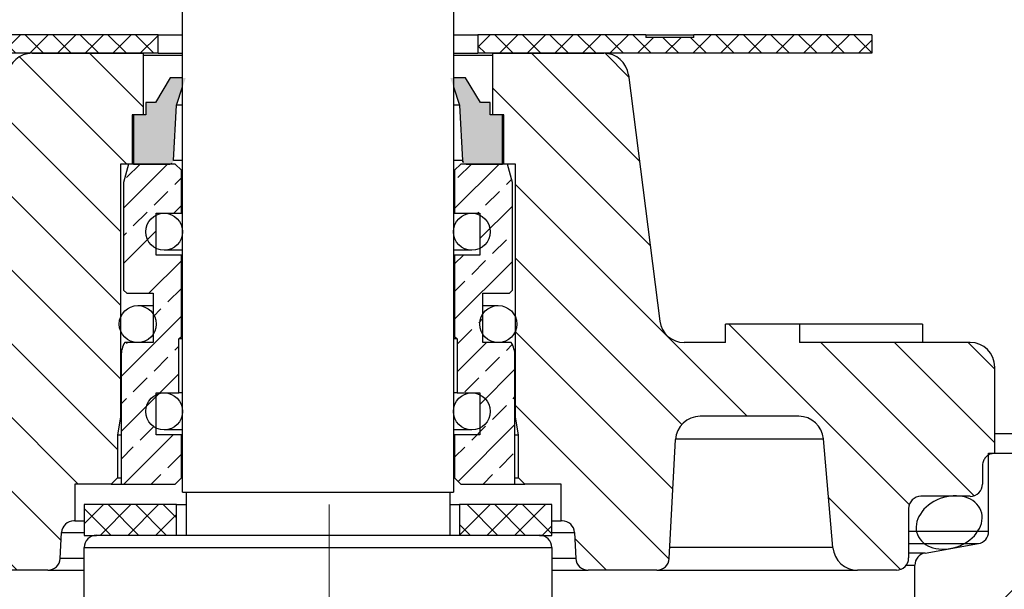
# Model space of a CAD drawing. Extents: x 0 to 7432618, y -40 to 5712028.
# Tile 158 of 165: x 7432601.881 to 7432603.048, y 5711652.52 to 5711653.195. Entities that reach past the tile are written whole.
import ezdxf

# ---------------------------------------------------------------- set-up
doc = ezdxf.new("R2010")
doc.units = 0
doc.header["$MEASUREMENT"] = 0
doc.linetypes.add('CENTER', pattern=[50.8, 31.75, -6.35, 6.35, -6.35])
doc.linetypes.add('SLD-Durchgehend', pattern=[0])
doc.layers.add('OSIE SYMETRII', color=2, linetype='CENTER', lineweight=13)
for name, color, linetype in [('SCHRAFFUR', 1, 'SLD-Durchgehend'), ('SKIZZEN', 1, 'SLD-Durchgehend'), ('TANGENTIALE', 8, 'SLD-Durchgehend')]:
    doc.layers.add(name, color=color, linetype=linetype)
pattern_1 = [(45, (7432600.5584, 5711639.54366), (-0.1309618, 0.1309618), [])]
pattern_2 = [(45, (7432600.558396, 5711639.543656), (-0.01637022, 0.01637022), []), (135, (7432600.558396, 5711639.543656), (-0.01637022, -0.01637022), [])]
pattern_3 = [(45, (7432600.558396, 5711639.543656), (-0.03274044, 0.03274044), []), (45, (7432600.591137, 5711639.543656), (-0.03274044, 0.03274044), [0.02315099, -0.0115755])]
pattern_4 = [(135, (7432600.558396, 5711639.543656), (-0.04365392, -0.04365392), [])]

msp = doc.modelspace()

# ---------------------------------------------------------------- hatches: boundary and pattern name
at = {"layer": 'SCHRAFFUR'}
h = msp.add_hatch(dxfattribs=at)
h.set_pattern_fill('ANSI37', color=256, scale=0.007292, style=0)
h.set_pattern_definition(pattern_2)
h.paths.add_polyline_path([(7432601.7181, 5711653.1774), (7432602.0446, 5711653.1774), (7432602.0446, 5711653.1556), (7432601.578, 5711653.1556), (7432601.578, 5711653.1774), (7432601.6678, 5711653.1774), (7432601.6678, 5711653.1745), (7432601.6752, 5711653.1745), (7432601.6752, 5711653.1774), (7432601.6896, 5711653.1774), (7432601.6896, 5711653.1745), (7432601.7181, 5711653.1745)], flags=0)
h = msp.add_hatch(dxfattribs=at)
h.set_pattern_fill('ANSI37', color=256, scale=0.007292, style=0)
h.set_pattern_definition(pattern_2)
h.paths.add_polyline_path([(7432602.8905, 5711653.1774), (7432602.8905, 5711653.1556), (7432602.4238, 5711653.1556), (7432602.4238, 5711653.1774), (7432602.6226, 5711653.1774), (7432602.6226, 5711653.1745), (7432602.6796, 5711653.1745), (7432602.6796, 5711653.1774)], flags=0)
h = msp.add_hatch(dxfattribs=at)
h.set_pattern_fill('ANSI31', color=256, scale=0.019444, angle=90, style=0)
h.set_pattern_definition(pattern_4)
edge = h.paths.add_edge_path(flags=0)
edge.add_line((7432601.4467, 5711652.6451), (7432601.4467, 5711652.667))
edge.add_spline(control_points=[(7432601.4467, 5711652.667), (7432601.4467, 5711652.6686), (7432601.4465, 5711652.6703), (7432601.4459, 5711652.6718), (7432601.4454, 5711652.6734), (7432601.4446, 5711652.6749), (7432601.4435, 5711652.6761), (7432601.4425, 5711652.6774), (7432601.4413, 5711652.6785), (7432601.4399, 5711652.6794), (7432601.4385, 5711652.6803), (7432601.4369, 5711652.6809), (7432601.4353, 5711652.6812), (7432601.4343, 5711652.6815), (7432601.4332, 5711652.6816), (7432601.4321, 5711652.6816)], knot_values=[0, 0, 0, 0, 0.000336, 0.000336, 0.000336, 0.000672, 0.000672, 0.000672, 0.001008, 0.001008, 0.001008, 0.001344, 0.001344, 0.001344, 0.001562, 0.001562, 0.001562, 0.001562], weights=[1, 1, 1, 1, 1, 1, 1, 1, 1, 1, 1, 1, 1, 1, 1, 1], degree=3, periodic=0)
edge.add_line((7432601.4321, 5711652.6816), (7432601.3228, 5711652.6816))
edge.add_line((7432601.3228, 5711652.6816), (7432601.3228, 5711652.7837))
edge.add_arc((7432601.3519, 5711652.7837), 0.0292, 90, 180, ccw=False)
edge.add_line((7432601.3519, 5711652.8129), (7432601.4332, 5711652.8129))
edge.add_line((7432601.4332, 5711652.8129), (7432601.4332, 5711652.8347))
edge.add_line((7432601.4332, 5711652.8347), (7432601.4503, 5711652.8347))
edge.add_line((7432601.4503, 5711652.8347), (7432601.4503, 5711652.8129))
edge.add_line((7432601.4503, 5711652.8129), (7432601.6504, 5711652.8129))
edge.add_line((7432601.6504, 5711652.8129), (7432601.6504, 5711652.8347))
edge.add_line((7432601.6504, 5711652.8347), (7432601.6643, 5711652.8347))
edge.add_line((7432601.6643, 5711652.8347), (7432601.6643, 5711652.8129))
edge.add_line((7432601.6643, 5711652.8129), (7432601.8002, 5711652.8129))
edge.add_arc((7432601.8002, 5711652.842), 0.0292, 270, 352.725)
edge.add_line((7432601.8292, 5711652.8383), (7432601.8664, 5711653.1301))
edge.add_arc((7432601.8953, 5711653.1264), 0.0292, 90, 172.725, ccw=False)
edge.add_line((7432601.8953, 5711653.1556), (7432602.027, 5711653.1556))
edge.add_line((7432602.027, 5711653.1556), (7432602.0271, 5711653.1529))
edge.add_line((7432602.0271, 5711653.1529), (7432602.0271, 5711653.0826))
edge.add_line((7432602.0271, 5711653.0826), (7432602.014, 5711653.0826))
edge.add_line((7432602.014, 5711653.0826), (7432602.014, 5711653.0243))
edge.add_line((7432602.014, 5711653.0243), (7432602.0002, 5711653.0243))
edge.add_line((7432602.0002, 5711653.0243), (7432602.0002, 5711652.7242))
edge.add_line((7432602.0002, 5711652.7242), (7432601.9965, 5711652.7035))
edge.add_line((7432601.9965, 5711652.7035), (7432601.9965, 5711652.6524))
edge.add_line((7432601.9965, 5711652.6524), (7432601.9892, 5711652.6451))
edge.add_line((7432601.9892, 5711652.6451), (7432601.9462, 5711652.6451))
edge.add_line((7432601.9462, 5711652.6451), (7432601.9462, 5711652.6014))
edge.add_line((7432601.9462, 5711652.6014), (7432601.9449, 5711652.6014))
edge.add_arc((7432601.9449, 5711652.5868), 0.0146, 90, 177)
edge.add_line((7432601.9303, 5711652.5876), (7432601.9287, 5711652.5569))
edge.add_arc((7432601.9141, 5711652.5576), 0.0146, 270, 357, ccw=False)
edge.add_line((7432601.9141, 5711652.5431), (7432601.8327, 5711652.5431))
edge.add_arc((7432601.8327, 5711652.5576), 0.0146, 183.1139, 270, ccw=False)
edge.add_line((7432601.8181, 5711652.5569), (7432601.8105, 5711652.6978))
edge.add_arc((7432601.7814, 5711652.6962), 0.0292, 3.1139, 90)
edge.add_line((7432601.7814, 5711652.7254), (7432601.6644, 5711652.7254))
edge.add_arc((7432601.6644, 5711652.6962), 0.0292, 90, 175)
edge.add_line((7432601.6354, 5711652.6987), (7432601.6241, 5711652.5697))
edge.add_arc((7432601.595, 5711652.5722), 0.0292, 270, 355, ccw=False)
edge.add_line((7432601.595, 5711652.5431), (7432601.5488, 5711652.5431))
edge.add_arc((7432601.5488, 5711652.5576), 0.0146, 180, 270, ccw=False)
edge.add_line((7432601.5342, 5711652.5576), (7432601.5342, 5711652.616))
edge.add_arc((7432601.5196, 5711652.616), 0.0146, 0, 90)
edge.add_line((7432601.5196, 5711652.6306), (7432601.4613, 5711652.6306))
edge.add_arc((7432601.4613, 5711652.6451), 0.0146, 180, 270, ccw=False)
h = msp.add_hatch(dxfattribs=at)
h.set_pattern_fill('ANSI31', color=256, scale=0.019444, angle=90, style=0)
h.set_pattern_definition(pattern_4)
edge = h.paths.add_edge_path(flags=0)
edge.add_spline(control_points=[(7432603.0363, 5711652.6816), (7432603.0352, 5711652.6816), (7432603.0342, 5711652.6815), (7432603.0331, 5711652.6812), (7432603.0315, 5711652.6809), (7432603.03, 5711652.6803), (7432603.0286, 5711652.6794), (7432603.0272, 5711652.6785), (7432603.0259, 5711652.6774), (7432603.0249, 5711652.6761), (7432603.0239, 5711652.6749), (7432603.0231, 5711652.6734), (7432603.0226, 5711652.6718), (7432603.022, 5711652.6703), (7432603.0217, 5711652.6686), (7432603.0217, 5711652.667)], knot_values=[0.000788, 0.000788, 0.000788, 0.000788, 0.001008, 0.001008, 0.001008, 0.001344, 0.001344, 0.001344, 0.001679, 0.001679, 0.001679, 0.002015, 0.002015, 0.002015, 0.002351, 0.002351, 0.002351, 0.002351], weights=[1, 1, 1, 1, 1, 1, 1, 1, 1, 1, 1, 1, 1, 1, 1, 1], degree=3, periodic=0)
edge.add_line((7432603.0217, 5711652.667), (7432603.0217, 5711652.6451))
edge.add_arc((7432603.0071, 5711652.6451), 0.0146, 270, 360, ccw=False)
edge.add_line((7432603.0071, 5711652.6306), (7432602.9488, 5711652.6306))
edge.add_arc((7432602.9488, 5711652.616), 0.0146, 90, 180)
edge.add_line((7432602.9342, 5711652.616), (7432602.9342, 5711652.5576))
edge.add_arc((7432602.9196, 5711652.5576), 0.0146, 270, 360, ccw=False)
edge.add_line((7432602.9196, 5711652.5431), (7432602.8735, 5711652.5431))
edge.add_arc((7432602.8735, 5711652.5722), 0.0292, 185, 270, ccw=False)
edge.add_line((7432602.8444, 5711652.5697), (7432602.8331, 5711652.6987))
edge.add_arc((7432602.8041, 5711652.6962), 0.0292, 5, 90)
edge.add_line((7432602.8041, 5711652.7254), (7432602.6871, 5711652.7254))
edge.add_arc((7432602.6871, 5711652.6962), 0.0292, 90, 176.8861)
edge.add_line((7432602.658, 5711652.6978), (7432602.6503, 5711652.5569))
edge.add_arc((7432602.6358, 5711652.5576), 0.0146, 270, 356.8861, ccw=False)
edge.add_line((7432602.6358, 5711652.5431), (7432602.5543, 5711652.5431))
edge.add_arc((7432602.5543, 5711652.5576), 0.0146, 183, 270, ccw=False)
edge.add_line((7432602.5398, 5711652.5569), (7432602.5381, 5711652.5876))
edge.add_arc((7432602.5236, 5711652.5868), 0.0146, 3, 90)
edge.add_line((7432602.5236, 5711652.6014), (7432602.5223, 5711652.6014))
edge.add_line((7432602.5223, 5711652.6014), (7432602.5223, 5711652.6451))
edge.add_line((7432602.5223, 5711652.6451), (7432602.4792, 5711652.6451))
edge.add_line((7432602.4792, 5711652.6451), (7432602.4719, 5711652.6524))
edge.add_line((7432602.4719, 5711652.6524), (7432602.4719, 5711652.7035))
edge.add_line((7432602.4719, 5711652.7035), (7432602.4683, 5711652.7242))
edge.add_line((7432602.4683, 5711652.7242), (7432602.4683, 5711653.0243))
edge.add_line((7432602.4683, 5711653.0243), (7432602.4544, 5711653.0243))
edge.add_line((7432602.4544, 5711653.0243), (7432602.4544, 5711653.0826))
edge.add_line((7432602.4544, 5711653.0826), (7432602.4413, 5711653.0826))
edge.add_line((7432602.4413, 5711653.0826), (7432602.4413, 5711653.1529))
edge.add_line((7432602.4413, 5711653.1529), (7432602.4415, 5711653.1556))
edge.add_line((7432602.4415, 5711653.1556), (7432602.5731, 5711653.1556))
edge.add_arc((7432602.5731, 5711653.1264), 0.0292, 7.275, 90, ccw=False)
edge.add_line((7432602.6021, 5711653.1301), (7432602.6393, 5711652.8383))
edge.add_arc((7432602.6682, 5711652.842), 0.0292, 187.275, 270)
edge.add_line((7432602.6682, 5711652.8129), (7432602.7173, 5711652.8129))
edge.add_line((7432602.7173, 5711652.8129), (7432602.7173, 5711652.8347))
edge.add_line((7432602.7173, 5711652.8347), (7432602.8047, 5711652.8347))
edge.add_line((7432602.8047, 5711652.8347), (7432602.8047, 5711652.8129))
edge.add_line((7432602.8047, 5711652.8129), (7432603.0071, 5711652.8129))
edge.add_arc((7432603.0071, 5711652.7837), 0.0292, 0, 90, ccw=False)
edge.add_line((7432603.0363, 5711652.7837), (7432603.0363, 5711652.6816))
h = msp.add_hatch(color=256, dxfattribs=at)
edge = h.paths.add_edge_path(flags=0)
edge.add_line((7432602.0155, 5711653.0243), (7432602.0155, 5711653.0826))
edge.add_line((7432602.0155, 5711653.0826), (7432602.0301, 5711653.0826))
edge.add_line((7432602.0301, 5711653.0826), (7432602.0301, 5711653.0972))
edge.add_line((7432602.0301, 5711653.0972), (7432602.0417, 5711653.0972))
edge.add_line((7432602.0417, 5711653.0972), (7432602.0592, 5711653.1264))
edge.add_line((7432602.0592, 5711653.1264), (7432602.0775, 5711653.1264))
edge.add_line((7432602.0775, 5711653.1264), (7432602.0665, 5711653.0943))
edge.add_line((7432602.0665, 5711653.0943), (7432602.0631, 5711653.0285))
edge.add_arc((7432602.0587, 5711653.0287), 0.00437, 270, 357.0185, ccw=False)
edge.add_line((7432602.0587, 5711653.0243), (7432602.0155, 5711653.0243))
h = msp.add_hatch(color=256, dxfattribs=at)
edge = h.paths.add_edge_path(flags=0)
edge.add_line((7432602.453, 5711653.0826), (7432602.453, 5711653.0243))
edge.add_line((7432602.453, 5711653.0243), (7432602.4097, 5711653.0243))
edge.add_arc((7432602.4097, 5711653.0287), 0.00437, 182.9815, 270, ccw=False)
edge.add_line((7432602.4054, 5711653.0285), (7432602.4019, 5711653.0943))
edge.add_line((7432602.4019, 5711653.0943), (7432602.391, 5711653.1264))
edge.add_line((7432602.391, 5711653.1264), (7432602.4092, 5711653.1264))
edge.add_line((7432602.4092, 5711653.1264), (7432602.4267, 5711653.0972))
edge.add_line((7432602.4267, 5711653.0972), (7432602.4384, 5711653.0972))
edge.add_line((7432602.4384, 5711653.0972), (7432602.4384, 5711653.0826))
edge.add_line((7432602.4384, 5711653.0826), (7432602.453, 5711653.0826))
h = msp.add_hatch(dxfattribs=at)
h.set_pattern_fill('ANSI33', color=256, scale=0.007292, style=0)
h.set_pattern_definition(pattern_3)
edge = h.paths.add_edge_path(flags=0)
edge.add_line((7432602.0038, 5711652.8748), (7432602.0038, 5711653.0025))
edge.add_line((7432602.0038, 5711653.0025), (7432602.0096, 5711653.0243))
edge.add_line((7432602.0096, 5711653.0243), (7432602.0651, 5711653.0243))
edge.add_line((7432602.0651, 5711653.0243), (7432602.0724, 5711653.017))
edge.add_line((7432602.0724, 5711653.017), (7432602.0724, 5711652.966))
edge.add_line((7432602.0724, 5711652.966), (7432602.0425, 5711652.966))
edge.add_line((7432602.0425, 5711652.966), (7432602.0425, 5711652.9164))
edge.add_line((7432602.0425, 5711652.9164), (7432602.0724, 5711652.9164))
edge.add_line((7432602.0724, 5711652.9164), (7432602.0724, 5711652.8201))
edge.add_line((7432602.0724, 5711652.8201), (7432602.0694, 5711652.8172))
edge.add_line((7432602.0694, 5711652.8172), (7432602.0694, 5711652.7531))
edge.add_line((7432602.0694, 5711652.7531), (7432602.0425, 5711652.7531))
edge.add_line((7432602.0425, 5711652.7531), (7432602.0425, 5711652.7035))
edge.add_line((7432602.0425, 5711652.7035), (7432602.0724, 5711652.7035))
edge.add_line((7432602.0724, 5711652.7035), (7432602.0724, 5711652.6524))
edge.add_line((7432602.0724, 5711652.6524), (7432602.0651, 5711652.6451))
edge.add_line((7432602.0651, 5711652.6451), (7432602.0009, 5711652.6451))
edge.add_line((7432602.0009, 5711652.6451), (7432602.0009, 5711652.7975))
edge.add_arc((7432602.0301, 5711652.7975), 0.0292, 148.2117, 180, ccw=False)
edge.add_line((7432602.0053, 5711652.8129), (7432602.0388, 5711652.8129))
edge.add_line((7432602.0388, 5711652.8129), (7432602.0388, 5711652.8712))
edge.add_line((7432602.0388, 5711652.8712), (7432602.0075, 5711652.8712))
edge.add_line((7432602.0075, 5711652.8712), (7432602.0038, 5711652.8748))
h = msp.add_hatch(dxfattribs=at)
h.set_pattern_fill('ANSI33', color=256, scale=0.007292, style=0)
h.set_pattern_definition(pattern_3)
edge = h.paths.add_edge_path(flags=0)
edge.add_line((7432602.4646, 5711653.0025), (7432602.4646, 5711652.8748))
edge.add_line((7432602.4646, 5711652.8748), (7432602.461, 5711652.8712))
edge.add_line((7432602.461, 5711652.8712), (7432602.4296, 5711652.8712))
edge.add_line((7432602.4296, 5711652.8712), (7432602.4296, 5711652.8129))
edge.add_line((7432602.4296, 5711652.8129), (7432602.4632, 5711652.8129))
edge.add_arc((7432602.4384, 5711652.7975), 0.0292, 0, 31.7883, ccw=False)
edge.add_line((7432602.4676, 5711652.7975), (7432602.4676, 5711652.6451))
edge.add_line((7432602.4676, 5711652.6451), (7432602.4034, 5711652.6451))
edge.add_line((7432602.4034, 5711652.6451), (7432602.3961, 5711652.6524))
edge.add_line((7432602.3961, 5711652.6524), (7432602.3961, 5711652.7035))
edge.add_line((7432602.3961, 5711652.7035), (7432602.426, 5711652.7035))
edge.add_line((7432602.426, 5711652.7035), (7432602.426, 5711652.7531))
edge.add_line((7432602.426, 5711652.7531), (7432602.399, 5711652.7531))
edge.add_line((7432602.399, 5711652.7531), (7432602.399, 5711652.8172))
edge.add_line((7432602.399, 5711652.8172), (7432602.3961, 5711652.8201))
edge.add_line((7432602.3961, 5711652.8201), (7432602.3961, 5711652.9164))
edge.add_line((7432602.3961, 5711652.9164), (7432602.426, 5711652.9164))
edge.add_line((7432602.426, 5711652.9164), (7432602.426, 5711652.966))
edge.add_line((7432602.426, 5711652.966), (7432602.3961, 5711652.966))
edge.add_line((7432602.3961, 5711652.966), (7432602.3961, 5711653.017))
edge.add_line((7432602.3961, 5711653.017), (7432602.4034, 5711653.0243))
edge.add_line((7432602.4034, 5711653.0243), (7432602.4588, 5711653.0243))
edge.add_line((7432602.4588, 5711653.0243), (7432602.4646, 5711653.0025))
h = msp.add_hatch(dxfattribs=at)
h.set_pattern_fill('ANSI31', color=256, scale=0.058333, style=0)
h.set_pattern_definition(pattern_1)
edge = h.paths.add_edge_path(flags=0)
edge.add_line((7432603.2696, 5711652.6816), (7432603.2696, 5711652.5888))
edge.add_arc((7432603.2842, 5711652.5888), 0.0146, 180, 260)
edge.add_line((7432603.2817, 5711652.5745), (7432603.3487, 5711652.5627))
edge.add_arc((7432603.3462, 5711652.5483), 0.0146, 0, 80, ccw=False)
edge.add_line((7432603.3608, 5711652.5483), (7432603.3608, 5711652.4824))
edge.add_arc((7432603.3754, 5711652.4824), 0.0146, 180, 260)
edge.add_line((7432603.3728, 5711652.468), (7432603.4618, 5711652.4523))
edge.add_arc((7432603.4592, 5711652.438), 0.0146, 0, 80, ccw=False)
edge.add_line((7432603.4738, 5711652.438), (7432603.4738, 5711652.4337))
edge.add_arc((7432603.4009, 5711652.4337), 0.0729, 270, 360, ccw=False)
edge.add_line((7432603.4009, 5711652.3608), (7432603.1394, 5711652.3608))
edge.add_arc((7432603.1394, 5711652.2879), 0.0729, 90, 135)
edge.add_line((7432603.0879, 5711652.3394), (7432603.0139, 5711652.2655))
edge.add_arc((7432602.9624, 5711652.317), 0.0729, 270, 315, ccw=False)
edge.add_line((7432602.9624, 5711652.2441), (7432602.8832, 5711652.2441))
edge.add_arc((7432602.8832, 5711652.2879), 0.0437, 180, 270, ccw=False)
edge.add_line((7432602.8394, 5711652.2879), (7432602.8394, 5711652.3159))
edge.add_arc((7432602.854, 5711652.3159), 0.0146, 100, 180, ccw=False)
edge.add_line((7432602.8515, 5711652.3303), (7432602.9295, 5711652.3441))
edge.add_arc((7432602.9269, 5711652.3584), 0.0146, 280, 360)
edge.add_line((7432602.9415, 5711652.3584), (7432602.9415, 5711652.5489))
edge.add_arc((7432602.9561, 5711652.5489), 0.0146, 100, 180, ccw=False)
edge.add_line((7432602.9536, 5711652.5633), (7432603.017, 5711652.5745))
edge.add_arc((7432603.0144, 5711652.5888), 0.0146, 280, 360)
edge.add_line((7432603.029, 5711652.5888), (7432603.029, 5711652.6816))
edge.add_line((7432603.029, 5711652.6816), (7432603.2696, 5711652.6816))
h = msp.add_hatch(dxfattribs=at)
h.set_pattern_fill('ANSI31', color=256, scale=0.058333, style=0)
h.set_pattern_definition(pattern_1)
edge = h.paths.add_edge_path(flags=0)
edge.add_line((7432604.6988, 5711652.5888), (7432604.6988, 5711652.6816))
edge.add_line((7432604.6988, 5711652.6816), (7432604.8009, 5711652.6816))
edge.add_line((7432604.8009, 5711652.6816), (7432604.8009, 5711652.566))
edge.add_arc((7432604.728, 5711652.566), 0.0729, 315, 360, ccw=False)
edge.add_line((7432604.7795, 5711652.5144), (7432604.6035, 5711652.3384))
edge.add_arc((7432604.6551, 5711652.2868), 0.0729, 135, 180)
edge.add_line((7432604.5821, 5711652.2868), (7432604.5821, 5711652.2441))
edge.add_arc((7432602.089, 5711652.2441), 2.4932, 310.3591, 360, ccw=False)
edge.add_line((7432603.7035, 5711650.3443), (7432603.7035, 5711650.3443))
edge.add_arc((7432605.0634, 5711648.7441), 2.1, 130.3591, 180)
edge.add_line((7432602.9634, 5711648.7441), (7432602.9634, 5711646.9952))
edge.add_arc((7432604.728, 5711646.9952), 1.7646, 180, 206.2916)
edge.add_arc((7432602.453, 5711645.8712), 0.7729, 0, 26.2916, ccw=False)
edge.add_line((7432603.2259, 5711645.8712), (7432603.2259, 5711645.7678))
edge.add_arc((7432602.7009, 5711645.7678), 0.525, 314.9009, 360, ccw=False)
edge.add_arc((7432603.2259, 5711645.241), 0.2187, 134.9009, 180)
edge.add_line((7432603.0071, 5711645.241), (7432603.0071, 5711644.9279))
edge.add_arc((7432603.153, 5711644.9279), 0.1458, 180, 195)
edge.add_line((7432603.0121, 5711644.8902), (7432603.1021, 5711644.5544))
edge.add_arc((7432603.1725, 5711644.5733), 0.0729, 195, 270)
edge.add_line((7432603.1725, 5711644.5004), (7432603.5176, 5711644.5004))
edge.add_arc((7432603.5176, 5711644.4712), 0.0292, 0, 90, ccw=False)
edge.add_line((7432603.5467, 5711644.4712), (7432603.5467, 5711644.2962))
edge.add_arc((7432603.5176, 5711644.2962), 0.0292, 270, 360, ccw=False)
edge.add_line((7432603.5176, 5711644.267), (7432603.2769, 5711644.267))
edge.add_line((7432603.2769, 5711644.267), (7432603.2517, 5711644.2233))
edge.add_line((7432603.2517, 5711644.2233), (7432602.9124, 5711644.2233))
edge.add_line((7432602.9124, 5711644.2233), (7432602.9124, 5711644.445))
edge.add_line((7432602.9124, 5711644.445), (7432602.9014, 5711644.4858))
edge.add_line((7432602.9014, 5711644.4858), (7432602.9014, 5711644.5484))
edge.add_line((7432602.9014, 5711644.5484), (7432602.9269, 5711644.5577))
edge.add_line((7432602.9269, 5711644.5577), (7432602.9153, 5711644.5897))
edge.add_arc((7432602.9051, 5711644.617), 0.0292, 290.4816, 360)
edge.add_line((7432602.9342, 5711644.617), (7432602.9342, 5711644.8212))
edge.add_arc((7432602.9051, 5711644.8212), 0.0292, 0, 87.3436)
edge.add_line((7432602.9064, 5711644.8503), (7432602.8905, 5711644.8941))
edge.add_line((7432602.8905, 5711644.8941), (7432602.8905, 5711645.266))
edge.add_line((7432602.8905, 5711645.266), (7432602.8776, 5711645.266))
edge.add_line((7432602.8776, 5711645.266), (7432602.8723, 5711645.2806))
edge.add_line((7432602.8723, 5711645.2806), (7432602.8723, 5711645.3608))
edge.add_line((7432602.8723, 5711645.3608), (7432602.8431, 5711645.3608))
edge.add_line((7432602.8431, 5711645.3608), (7432602.8431, 5711645.3831))
edge.add_arc((7432602.8577, 5711645.3831), 0.0146, 90, 180, ccw=False)
edge.add_line((7432602.8577, 5711645.3977), (7432602.9121, 5711645.3977))
edge.add_arc((7432602.9121, 5711645.4706), 0.0729, 270, 305.4041)
edge.add_arc((7432602.7009, 5711645.7678), 0.4375, 305.4041, 360)
edge.add_line((7432603.1384, 5711645.7678), (7432603.1384, 5711645.8712))
edge.add_arc((7432602.453, 5711645.8712), 0.6854, 0, 26.2916)
edge.add_arc((7432604.728, 5711646.9952), 1.8521, 180, 206.2916, ccw=False)
edge.add_line((7432602.8759, 5711646.9952), (7432602.8759, 5711648.7441))
edge.add_arc((7432605.0634, 5711648.7441), 2.1875, 130.3591, 180, ccw=False)
edge.add_line((7432603.6468, 5711650.411), (7432603.6468, 5711650.411))
edge.add_arc((7432602.089, 5711652.2441), 2.4057, 310.3591, 360)
edge.add_line((7432604.4946, 5711652.2441), (7432604.4946, 5711652.438))
edge.add_arc((7432604.5092, 5711652.438), 0.0146, 100, 180, ccw=False)
edge.add_line((7432604.5067, 5711652.4523), (7432604.5956, 5711652.468))
edge.add_arc((7432604.5931, 5711652.4824), 0.0146, 280, 360)
edge.add_line((7432604.6077, 5711652.4824), (7432604.6077, 5711652.5483))
edge.add_arc((7432604.6222, 5711652.5483), 0.0146, 100, 180, ccw=False)
edge.add_line((7432604.6197, 5711652.5627), (7432604.6868, 5711652.5745))
edge.add_arc((7432604.6842, 5711652.5888), 0.0146, 280, 360)
h = msp.add_hatch(dxfattribs=at)
h.set_pattern_fill('ANSI37', color=256, scale=0.007292, style=0)
h.set_pattern_definition(pattern_2)
h.paths.add_polyline_path([(7432602.0665, 5711652.6207), (7432602.0665, 5711652.5842), (7432601.9571, 5711652.5842), (7432601.9571, 5711652.6207)], flags=0)
h = msp.add_hatch(dxfattribs=at)
h.set_pattern_fill('ANSI37', color=256, scale=0.007292, style=0)
h.set_pattern_definition(pattern_2)
h.paths.add_polyline_path([(7432602.4019, 5711652.5842), (7432602.4019, 5711652.6207), (7432602.5113, 5711652.6207), (7432602.5113, 5711652.5842)], flags=0)

# ---------------------------------------------------------------- linework, layer by layer
for p, q in [((7432602.0738, 5711652.6353), (7432602.0738, 5711653.2134)), ((7432602.3946, 5711653.2134), (7432602.3946, 5711652.6353)), ((7432602.0446, 5711653.1774), (7432601.7181, 5711653.1774)), ((7432602.0446, 5711653.1556), (7432602.0446, 5711653.1774)), ((7432602.0446, 5711653.1774), (7432602.0738, 5711653.1774)), ((7432602.3946, 5711653.1774), (7432602.4238, 5711653.1774)), ((7432602.4238, 5711653.1774), (7432602.4238, 5711653.1556)), ((7432602.6226, 5711653.1774), (7432602.4238, 5711653.1774)), ((7432602.6226, 5711653.1774), (7432602.6226, 5711653.1745)), ((7432602.6226, 5711653.1774), (7432602.6796, 5711653.1774)), ((7432602.6796, 5711653.1745), (7432602.6796, 5711653.1774)), ((7432602.8905, 5711653.1774), (7432602.6796, 5711653.1774)), ((7432602.8905, 5711653.1774), (7432602.8905, 5711653.1556)), ((7432602.6796, 5711653.1745), (7432602.6226, 5711653.1745)), ((7432602.0446, 5711653.1556), (7432601.578, 5711653.1556)), ((7432601.8953, 5711653.1556), (7432602.027, 5711653.1556)), ((7432602.027, 5711653.1556), (7432602.0271, 5711653.1529)), ((7432602.0446, 5711653.1556), (7432602.0738, 5711653.1556)), ((7432602.3946, 5711653.1556), (7432602.4238, 5711653.1556)), ((7432602.8905, 5711653.1556), (7432602.4238, 5711653.1556)), ((7432602.4413, 5711653.1529), (7432602.4415, 5711653.1556)), ((7432602.4415, 5711653.1556), (7432602.5731, 5711653.1556)), ((7432602.0271, 5711653.1529), (7432602.0271, 5711653.0826)), ((7432602.0738, 5711653.1529), (7432602.0271, 5711653.1529)), ((7432602.4413, 5711653.1529), (7432602.3946, 5711653.1529)), ((7432602.4413, 5711653.0826), (7432602.4413, 5711653.1529)), ((7432602.6021, 5711653.1301), (7432602.6393, 5711652.8383)), ((7432602.0592, 5711653.1264), (7432602.0417, 5711653.0972)), ((7432602.0738, 5711653.1264), (7432602.0592, 5711653.1264)), ((7432602.4092, 5711653.1264), (7432602.3946, 5711653.1264)), ((7432602.4267, 5711653.0972), (7432602.4092, 5711653.1264)), ((7432602.0665, 5711653.0943), (7432602.0738, 5711653.1157)), ((7432602.3946, 5711653.1157), (7432602.4019, 5711653.0943)), ((7432602.0417, 5711653.0972), (7432602.0301, 5711653.0972)), ((7432602.0301, 5711653.0972), (7432602.0301, 5711653.0826)), ((7432602.4384, 5711653.0972), (7432602.4267, 5711653.0972)), ((7432602.4384, 5711653.0826), (7432602.4384, 5711653.0972)), ((7432602.0631, 5711653.0285), (7432602.0665, 5711653.0943)), ((7432602.0738, 5711653.0943), (7432602.0665, 5711653.0943)), ((7432602.4019, 5711653.0943), (7432602.3946, 5711653.0943)), ((7432602.4019, 5711653.0943), (7432602.4054, 5711653.0285)), ((7432602.014, 5711653.0826), (7432602.014, 5711653.0243)), ((7432602.0271, 5711653.0826), (7432602.014, 5711653.0826)), ((7432602.0301, 5711653.0826), (7432602.0155, 5711653.0826)), ((7432602.0155, 5711653.0826), (7432602.0155, 5711653.0243)), ((7432602.453, 5711653.0826), (7432602.4384, 5711653.0826)), ((7432602.4544, 5711653.0826), (7432602.4413, 5711653.0826)), ((7432602.453, 5711653.0243), (7432602.453, 5711653.0826)), ((7432602.4544, 5711653.0243), (7432602.4544, 5711653.0826)), ((7432602.0002, 5711653.0243), (7432602.0002, 5711652.7242)), ((7432602.014, 5711653.0243), (7432602.0002, 5711653.0243)), ((7432602.0096, 5711653.0243), (7432602.0038, 5711653.0025)), ((7432602.0651, 5711653.0243), (7432602.0096, 5711653.0243)), ((7432602.0155, 5711653.0243), (7432602.0587, 5711653.0243)), ((7432602.0724, 5711653.017), (7432602.0651, 5711653.0243)), ((7432602.0724, 5711652.966), (7432602.0724, 5711653.017)), ((7432602.0724, 5711653.017), (7432602.0738, 5711653.017)), ((7432602.3946, 5711653.017), (7432602.3961, 5711653.017)), ((7432602.4034, 5711653.0243), (7432602.3961, 5711653.017)), ((7432602.3961, 5711653.017), (7432602.3961, 5711652.966)), ((7432602.4588, 5711653.0243), (7432602.4034, 5711653.0243)), ((7432602.4097, 5711653.0243), (7432602.453, 5711653.0243)), ((7432602.4683, 5711653.0243), (7432602.4544, 5711653.0243)), ((7432602.4646, 5711653.0025), (7432602.4588, 5711653.0243)), ((7432602.4683, 5711652.7242), (7432602.4683, 5711653.0243)), ((7432602.0038, 5711653.0025), (7432602.0038, 5711652.8748)), ((7432602.4646, 5711652.8748), (7432602.4646, 5711653.0025)), ((7432602.0425, 5711652.9164), (7432602.0425, 5711652.966)), ((7432602.0425, 5711652.966), (7432602.0724, 5711652.966)), ((7432602.0738, 5711652.966), (7432602.0724, 5711652.966)), ((7432602.3961, 5711652.966), (7432602.3946, 5711652.966)), ((7432602.3961, 5711652.966), (7432602.426, 5711652.966)), ((7432602.426, 5711652.966), (7432602.426, 5711652.9164)), ((7432602.0738, 5711652.9222), (7432602.0519, 5711652.9222)), ((7432602.4165, 5711652.9222), (7432602.3946, 5711652.9222)), ((7432602.0724, 5711652.9164), (7432602.0425, 5711652.9164)), ((7432602.0724, 5711652.8201), (7432602.0724, 5711652.9164)), ((7432602.0738, 5711652.9164), (7432602.0724, 5711652.9164)), ((7432602.3961, 5711652.9164), (7432602.3946, 5711652.9164)), ((7432602.426, 5711652.9164), (7432602.3961, 5711652.9164)), ((7432602.3961, 5711652.9164), (7432602.3961, 5711652.8201)), ((7432602.0038, 5711652.8748), (7432602.0075, 5711652.8712)), ((7432602.461, 5711652.8712), (7432602.4646, 5711652.8748)), ((7432602.0075, 5711652.8712), (7432602.0388, 5711652.8712)), ((7432602.0388, 5711652.8712), (7432602.0388, 5711652.8129)), ((7432602.4296, 5711652.8129), (7432602.4296, 5711652.8712)), ((7432602.4296, 5711652.8712), (7432602.461, 5711652.8712)), ((7432602.0206, 5711652.8566), (7432602.0388, 5711652.8566)), ((7432602.4296, 5711652.8566), (7432602.4479, 5711652.8566)), ((7432602.8047, 5711652.8347), (7432602.7173, 5711652.8347)), ((7432602.7173, 5711652.8129), (7432602.7173, 5711652.8347)), ((7432602.8047, 5711652.8347), (7432602.8047, 5711652.8129)), ((7432602.9506, 5711652.8347), (7432602.8047, 5711652.8347)), ((7432602.9506, 5711652.8347), (7432602.9506, 5711652.8129)), ((7432602.0694, 5711652.8172), (7432602.0724, 5711652.8201)), ((7432602.0694, 5711652.7531), (7432602.0694, 5711652.8172)), ((7432602.0738, 5711652.8172), (7432602.0694, 5711652.8172)), ((7432602.0738, 5711652.8201), (7432602.0724, 5711652.8201)), ((7432602.3961, 5711652.8201), (7432602.3946, 5711652.8201)), ((7432602.399, 5711652.8172), (7432602.3946, 5711652.8172)), ((7432602.3961, 5711652.8201), (7432602.399, 5711652.8172)), ((7432602.399, 5711652.8172), (7432602.399, 5711652.7531)), ((7432602.0388, 5711652.8129), (7432602.0053, 5711652.8129)), ((7432602.4632, 5711652.8129), (7432602.4296, 5711652.8129)), ((7432602.7173, 5711652.8129), (7432602.6682, 5711652.8129)), ((7432603.0071, 5711652.8129), (7432602.8047, 5711652.8129)), ((7432602.0009, 5711652.7975), (7432602.0009, 5711652.6451)), ((7432602.4676, 5711652.6451), (7432602.4676, 5711652.7975)), ((7432603.0363, 5711652.6816), (7432603.0363, 5711652.7837)), ((7432602.0425, 5711652.7035), (7432602.0425, 5711652.7531)), ((7432602.0425, 5711652.7531), (7432602.0694, 5711652.7531)), ((7432602.0738, 5711652.7531), (7432602.0694, 5711652.7531)), ((7432602.399, 5711652.7531), (7432602.3946, 5711652.7531)), ((7432602.399, 5711652.7531), (7432602.426, 5711652.7531)), ((7432602.426, 5711652.7531), (7432602.426, 5711652.7035)), ((7432602.0002, 5711652.7242), (7432601.9965, 5711652.7035)), ((7432602.0002, 5711652.7242), (7432602.0009, 5711652.7242)), ((7432602.4676, 5711652.7242), (7432602.4683, 5711652.7242)), ((7432602.4719, 5711652.7035), (7432602.4683, 5711652.7242)), ((7432602.8041, 5711652.7254), (7432602.6871, 5711652.7254)), ((7432601.9965, 5711652.7035), (7432601.9965, 5711652.6524)), ((7432601.9965, 5711652.7035), (7432602.0009, 5711652.7035)), ((7432602.0724, 5711652.7035), (7432602.0425, 5711652.7035)), ((7432602.0738, 5711652.7093), (7432602.0519, 5711652.7093)), ((7432602.0724, 5711652.6524), (7432602.0724, 5711652.7035)), ((7432602.0738, 5711652.7035), (7432602.0724, 5711652.7035)), ((7432602.4165, 5711652.7093), (7432602.3946, 5711652.7093)), ((7432602.3961, 5711652.7035), (7432602.3946, 5711652.7035)), ((7432602.426, 5711652.7035), (7432602.3961, 5711652.7035)), ((7432602.3961, 5711652.7035), (7432602.3961, 5711652.6524)), ((7432602.4676, 5711652.7035), (7432602.4719, 5711652.7035)), ((7432602.4719, 5711652.6524), (7432602.4719, 5711652.7035)), ((7432602.8444, 5711652.5697), (7432602.8331, 5711652.6987)), ((7432603.0363, 5711652.7051), (7432603.1704, 5711652.7048)), ((7432602.6503, 5711652.5569), (7432602.658, 5711652.6978)), ((7432603.029, 5711652.5888), (7432603.029, 5711652.6816)), ((7432603.029, 5711652.6816), (7432603.2696, 5711652.6816)), ((7432603.0217, 5711652.667), (7432603.0217, 5711652.6451)), ((7432601.9965, 5711652.6524), (7432601.9892, 5711652.6451)), ((7432601.9965, 5711652.6524), (7432602.0009, 5711652.6524)), ((7432602.0651, 5711652.6451), (7432602.0724, 5711652.6524)), ((7432602.0738, 5711652.6524), (7432602.0724, 5711652.6524)), ((7432602.3961, 5711652.6524), (7432602.3946, 5711652.6524)), ((7432602.3961, 5711652.6524), (7432602.4034, 5711652.6451)), ((7432602.4676, 5711652.6524), (7432602.4719, 5711652.6524)), ((7432602.4792, 5711652.6451), (7432602.4719, 5711652.6524)), ((7432601.9462, 5711652.6451), (7432601.9462, 5711652.6014)), ((7432601.9892, 5711652.6451), (7432601.9462, 5711652.6451)), ((7432601.9892, 5711652.6451), (7432602.0009, 5711652.6451)), ((7432602.0009, 5711652.6451), (7432602.0651, 5711652.6451)), ((7432602.4034, 5711652.6451), (7432602.4676, 5711652.6451)), ((7432602.4676, 5711652.6451), (7432602.4792, 5711652.6451)), ((7432602.5223, 5711652.6451), (7432602.4792, 5711652.6451)), ((7432602.5223, 5711652.6014), (7432602.5223, 5711652.6451)), ((7432602.0738, 5711652.6353), (7432602.3946, 5711652.6353)), ((7432602.0782, 5711652.5842), (7432602.0782, 5711652.6353)), ((7432602.3903, 5711652.6353), (7432602.3903, 5711652.5842)), ((7432603.0071, 5711652.6306), (7432602.9488, 5711652.6306)), ((7432601.9571, 5711652.6207), (7432601.9571, 5711652.5842)), ((7432602.0665, 5711652.6207), (7432601.9571, 5711652.6207)), ((7432602.0665, 5711652.5842), (7432602.0665, 5711652.6207)), ((7432602.0665, 5711652.6207), (7432602.0782, 5711652.6207)), ((7432602.3903, 5711652.6207), (7432602.4019, 5711652.6207)), ((7432602.4019, 5711652.6207), (7432602.4019, 5711652.5842)), ((7432602.5113, 5711652.6207), (7432602.4019, 5711652.6207)), ((7432602.5113, 5711652.5842), (7432602.5113, 5711652.6207)), ((7432602.9342, 5711652.616), (7432602.9342, 5711652.5576)), ((7432601.9462, 5711652.6014), (7432601.9449, 5711652.6014)), ((7432601.9462, 5711652.6014), (7432601.9571, 5711652.6014)), ((7432602.5113, 5711652.6014), (7432602.5223, 5711652.6014)), ((7432602.5236, 5711652.6014), (7432602.5223, 5711652.6014)), ((7432601.9287, 5711652.5569), (7432601.9303, 5711652.5876)), ((7432601.9571, 5711652.5842), (7432601.9717, 5711652.5842)), ((7432602.4967, 5711652.5842), (7432601.9717, 5711652.5842)), ((7432602.4967, 5711652.5842), (7432602.5113, 5711652.5842)), ((7432602.5381, 5711652.5876), (7432602.5398, 5711652.5569)), ((7432601.9571, 5711652.4822), (7432601.9571, 5711652.5697)), ((7432602.5113, 5711652.5697), (7432602.5113, 5711652.4822)), ((7432602.9342, 5711652.5745), (7432603.017, 5711652.5745)), ((7432602.9536, 5711652.5633), (7432603.017, 5711652.5745)), ((7432602.9415, 5711652.3584), (7432602.9415, 5711652.5489)), ((7432601.9141, 5711652.5431), (7432601.8327, 5711652.5431)), ((7432601.9141, 5711652.5431), (7432601.9571, 5711652.5431)), ((7432602.5113, 5711652.5431), (7432602.5543, 5711652.5431)), ((7432602.6358, 5711652.5431), (7432602.5543, 5711652.5431)), ((7432602.6358, 5711652.5431), (7432602.8735, 5711652.5431)), ((7432602.9196, 5711652.5431), (7432602.8735, 5711652.5431))]:
    msp.add_line(p, q)
for centre in [(7432602.0519, 5711652.9441), (7432602.4165, 5711652.9441), (7432602.0206, 5711652.8347), (7432602.4479, 5711652.8347), (7432602.0519, 5711652.7312), (7432602.4165, 5711652.7312)]:
    msp.add_circle(centre, 0.0219)
for centre, radius, start, end in [((7432601.8953, 5711653.1264), 0.0292, 90, 172.725), ((7432602.5731, 5711653.1264), 0.0292, 7.275, 90), ((7432602.0587, 5711653.0287), 0.00437, 270, 357.0185), ((7432602.4097, 5711653.0287), 0.00437, 182.9815, 270), ((7432602.6682, 5711652.842), 0.0292, 187.275, 270), ((7432602.0301, 5711652.7975), 0.0292, 148.2117, 180), ((7432602.4384, 5711652.7975), 0.0292, 0, 31.7883), ((7432603.0071, 5711652.7837), 0.0292, 0, 90), ((7432602.6871, 5711652.6962), 0.0292, 90, 176.8861), ((7432602.8041, 5711652.6962), 0.0292, 5, 90), ((7432603.0071, 5711652.6451), 0.0146, 270, 0), ((7432602.9488, 5711652.616), 0.0146, 90, 180), ((7432601.9449, 5711652.5868), 0.0146, 90, 177), ((7432602.5236, 5711652.5868), 0.0146, 3, 90), ((7432601.9717, 5711652.5697), 0.0146, 90, 180), ((7432602.4967, 5711652.5697), 0.0146, 0, 90), ((7432603.0144, 5711652.5888), 0.0146, 280, 0), ((7432602.8735, 5711652.5722), 0.0292, 185, 270), ((7432602.9561, 5711652.5489), 0.0146, 100, 180), ((7432601.9141, 5711652.5576), 0.0146, 270, 357), ((7432602.5543, 5711652.5576), 0.0146, 183, 270), ((7432602.6358, 5711652.5576), 0.0146, 270, 356.8861), ((7432602.9196, 5711652.5576), 0.0146, 270, 0)]:
    msp.add_arc(centre, radius, start, end)
msp.add_open_spline([(7432603.0363, 5711652.6816), (7432603.0347, 5711652.6814), (7432603.0314, 5711652.6811), (7432603.027, 5711652.6786), (7432603.0237, 5711652.6749), (7432603.0221, 5711652.6709), (7432603.0217, 5711652.6682), (7432603.0217, 5711652.6671), (7432603.0217, 5711652.667)], degree=3, knots=[0, 0, 0, 0, 0.2145686, 0.429136, 0.6437396, 0.858423, 0.9829964, 1, 1, 1, 1])
at = {"layer": 'OSIE SYMETRII'}
msp.add_line((7432602.2475, 5711623.4426), (7432602.2475, 5711652.6207), dxfattribs=at)
at = {"layer": 'SKIZZEN', "extrusion": (0, 0, -1)}
msp.add_ellipse((7432602.9822, 5711652.5995), major_axis=(0.0377, 0.0141), ratio=0.751771, dxfattribs=at)
at = {"layer": 'TANGENTIALE'}
for p, q in [((7432602.0738, 5711653.0285), (7432602.0631, 5711653.0285)), ((7432602.4054, 5711653.0285), (7432602.3946, 5711653.0285)), ((7432602.658, 5711652.6987), (7432602.8331, 5711652.6987)), ((7432601.9303, 5711652.5876), (7432601.9571, 5711652.5876)), ((7432602.5113, 5711652.5876), (7432602.5381, 5711652.5876)), ((7432603.029, 5711652.5888), (7432602.9342, 5711652.5888)), ((7432601.9571, 5711652.5697), (7432602.5113, 5711652.5697)), ((7432602.8444, 5711652.5697), (7432602.651, 5711652.5697)), ((7432602.9536, 5711652.5633), (7432602.9342, 5711652.5633)), ((7432601.9571, 5711652.5569), (7432601.9287, 5711652.5569)), ((7432602.5398, 5711652.5569), (7432602.5113, 5711652.5569)), ((7432602.9313, 5711652.5489), (7432602.9415, 5711652.5489))]:
    msp.add_line(p, q, dxfattribs=at)

doc.saveas('drawing.dxf')
